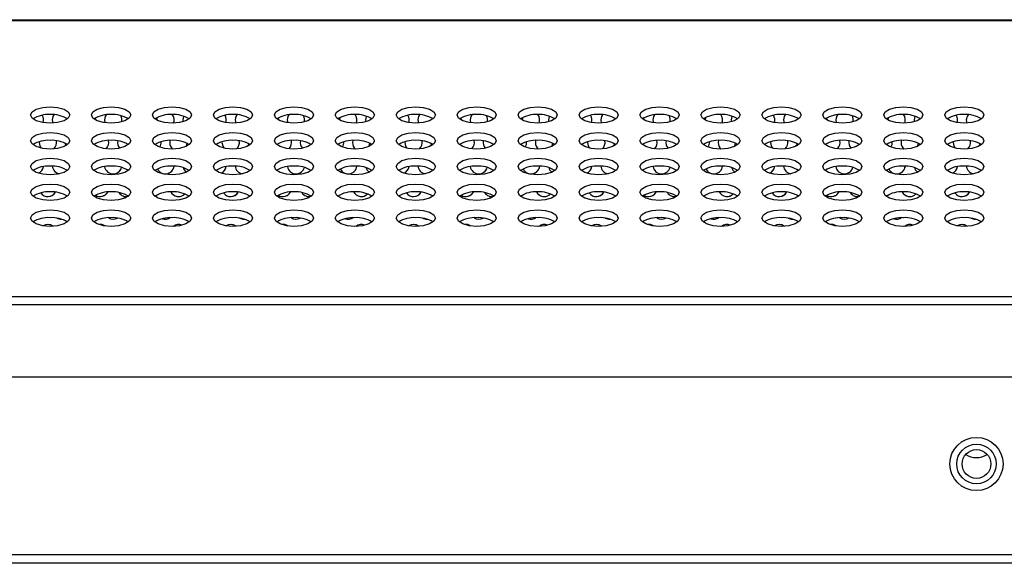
# Model space of a CAD drawing. Header units: millimetres. Extents: x 19 to 844, y 7 to 552.
# Tile 72 of 81: x 578 to 600, y 371 to 384. Entities that reach past the tile are written whole.
import ezdxf

# ---------------------------------------------------------------- set-up
doc = ezdxf.new("R2010")
doc.units = ezdxf.units.MM

msp = doc.modelspace()

# ---------------------------------------------------------------- linework, layer by layer
at = {"color": 7, "linetype": 'Continuous', "lineweight": 25}
for p, q in [((568.783, 383.673), (767.249, 383.673)), ((568.783, 383.655), (767.249, 383.655)), ((578.383, 381.373), (578.398, 381.297)), ((579.583, 381.373), (579.595, 381.305)), ((580.79, 381.426), (580.783, 381.373)), ((580.783, 381.373), (580.783, 381.368)), ((581.383, 381.373), (581.388, 381.328)), ((582.583, 381.373), (582.598, 381.297)), ((583.783, 381.373), (583.795, 381.305)), ((584.99, 381.426), (584.983, 381.373)), ((584.983, 381.373), (584.983, 381.368)), ((585.583, 381.373), (585.588, 381.328)), ((586.783, 381.373), (586.798, 381.297)), ((587.983, 381.373), (587.995, 381.305)), ((589.19, 381.426), (589.183, 381.373)), ((589.183, 381.373), (589.183, 381.368)), ((589.783, 381.373), (589.788, 381.328)), ((590.983, 381.373), (590.998, 381.297)), ((592.183, 381.373), (592.195, 381.305)), ((593.39, 381.426), (593.383, 381.373)), ((593.383, 381.373), (593.383, 381.368)), ((593.983, 381.373), (593.988, 381.328)), ((595.183, 381.373), (595.198, 381.297)), ((596.383, 381.373), (596.395, 381.305)), ((597.59, 381.426), (597.583, 381.373)), ((597.583, 381.373), (597.583, 381.368)), ((598.183, 381.373), (598.188, 381.328)), ((599.383, 381.373), (599.398, 381.297)), ((578.084, 380.87), (578.083, 380.853)), ((578.684, 380.833), (578.697, 380.781)), ((581.089, 380.902), (581.083, 380.853)), ((582.284, 380.87), (582.283, 380.853)), ((582.884, 380.833), (582.897, 380.781)), ((585.289, 380.902), (585.283, 380.853)), ((586.484, 380.87), (586.483, 380.853)), ((587.084, 380.833), (587.097, 380.781)), ((589.489, 380.902), (589.483, 380.853)), ((590.684, 380.87), (590.683, 380.853)), ((591.284, 380.833), (591.297, 380.781)), ((593.689, 380.902), (593.683, 380.853)), ((594.884, 380.87), (594.883, 380.853)), ((595.484, 380.833), (595.497, 380.781)), ((597.889, 380.902), (597.883, 380.853)), ((599.084, 380.87), (599.083, 380.853)), ((599.684, 380.833), (599.697, 380.781)), ((579.342, 380.211), (579.345, 380.215)), ((579.342, 380.211), (579.345, 380.215)), ((583.542, 380.211), (583.545, 380.215)), ((583.542, 380.211), (583.545, 380.215)), ((587.742, 380.211), (587.745, 380.215)), ((587.742, 380.211), (587.745, 380.215)), ((591.942, 380.211), (591.945, 380.215)), ((591.942, 380.211), (591.945, 380.215)), ((596.142, 380.211), (596.145, 380.215)), ((596.142, 380.211), (596.145, 380.215)), ((580.083, 379.613), (580.133, 379.619)), ((584.283, 379.613), (584.333, 379.619)), ((588.483, 379.613), (588.533, 379.619)), ((592.683, 379.613), (592.733, 379.619)), ((596.883, 379.613), (596.933, 379.619)), ((578.583, 379.093), (578.594, 379.094)), ((582.783, 379.093), (582.794, 379.094)), ((586.983, 379.093), (586.994, 379.094)), ((591.183, 379.093), (591.194, 379.094)), ((595.383, 379.093), (595.394, 379.094)), ((599.583, 379.093), (599.594, 379.094)), ((568.783, 377.319), (767.249, 377.319)), ((568.783, 377.137), (767.249, 377.137)), ((556.396, 375.473), (783.636, 375.473)), ((556.396, 371.393), (783.636, 371.393)), ((783.636, 371.193), (556.396, 371.193))]:
    msp.add_line(p, q, dxfattribs=at)
at = {"color": 7, "linetype": 'Continuous', "lineweight": 25, "flags": 128}
for points in [[(578.336, 381.676), (578.508, 381.661), (578.654, 381.62), (578.752, 381.559), (578.786, 381.486), (578.752, 381.413), (578.654, 381.351), (578.508, 381.31), (578.336, 381.296), (578.164, 381.31), (578.018, 381.351), (577.92, 381.413), (577.886, 381.486), (577.92, 381.559), (578.018, 381.62), (578.164, 381.661), (578.336, 381.676)], [(579.736, 381.676), (579.908, 381.661), (580.054, 381.62), (580.152, 381.559), (580.186, 381.486), (580.152, 381.413), (580.054, 381.351), (579.908, 381.31), (579.736, 381.296), (579.564, 381.31), (579.418, 381.351), (579.32, 381.413), (579.286, 381.486), (579.32, 381.559), (579.418, 381.62), (579.564, 381.661), (579.736, 381.676)], [(581.136, 381.676), (581.308, 381.661), (581.454, 381.62), (581.552, 381.559), (581.586, 381.486), (581.552, 381.413), (581.454, 381.351), (581.308, 381.31), (581.136, 381.296), (580.964, 381.31), (580.818, 381.351), (580.72, 381.413), (580.686, 381.486), (580.72, 381.559), (580.818, 381.62), (580.964, 381.661), (581.136, 381.676)], [(582.536, 381.676), (582.708, 381.661), (582.854, 381.62), (582.952, 381.559), (582.986, 381.486), (582.952, 381.413), (582.854, 381.351), (582.708, 381.31), (582.536, 381.296), (582.364, 381.31), (582.218, 381.351), (582.12, 381.413), (582.086, 381.486), (582.12, 381.559), (582.218, 381.62), (582.364, 381.661), (582.536, 381.676)], [(583.936, 381.676), (584.108, 381.661), (584.254, 381.62), (584.352, 381.559), (584.386, 381.486), (584.352, 381.413), (584.254, 381.351), (584.108, 381.31), (583.936, 381.296), (583.764, 381.31), (583.618, 381.351), (583.52, 381.413), (583.486, 381.486), (583.52, 381.559), (583.618, 381.62), (583.764, 381.661), (583.936, 381.676)], [(585.336, 381.676), (585.508, 381.661), (585.654, 381.62), (585.752, 381.559), (585.786, 381.486), (585.752, 381.413), (585.654, 381.351), (585.508, 381.31), (585.336, 381.296), (585.164, 381.31), (585.018, 381.351), (584.92, 381.413), (584.886, 381.486), (584.92, 381.559), (585.018, 381.62), (585.164, 381.661), (585.336, 381.676)], [(586.736, 381.676), (586.908, 381.661), (587.054, 381.62), (587.152, 381.559), (587.186, 381.486), (587.152, 381.413), (587.054, 381.351), (586.908, 381.31), (586.736, 381.296), (586.564, 381.31), (586.418, 381.351), (586.32, 381.413), (586.286, 381.486), (586.32, 381.559), (586.418, 381.62), (586.564, 381.661), (586.736, 381.676)], [(588.136, 381.676), (588.308, 381.661), (588.454, 381.62), (588.552, 381.559), (588.586, 381.486), (588.552, 381.413), (588.454, 381.351), (588.308, 381.31), (588.136, 381.296), (587.964, 381.31), (587.818, 381.351), (587.72, 381.413), (587.686, 381.486), (587.72, 381.559), (587.818, 381.62), (587.964, 381.661), (588.136, 381.676)], [(589.536, 381.676), (589.708, 381.661), (589.854, 381.62), (589.952, 381.559), (589.986, 381.486), (589.952, 381.413), (589.854, 381.351), (589.708, 381.31), (589.536, 381.296), (589.364, 381.31), (589.218, 381.351), (589.12, 381.413), (589.086, 381.486), (589.12, 381.559), (589.218, 381.62), (589.364, 381.661), (589.536, 381.676)], [(590.936, 381.676), (591.108, 381.661), (591.254, 381.62), (591.352, 381.559), (591.386, 381.486), (591.352, 381.413), (591.254, 381.351), (591.108, 381.31), (590.936, 381.296), (590.764, 381.31), (590.618, 381.351), (590.52, 381.413), (590.486, 381.486), (590.52, 381.559), (590.618, 381.62), (590.764, 381.661), (590.936, 381.676)], [(592.336, 381.676), (592.508, 381.661), (592.654, 381.62), (592.752, 381.559), (592.786, 381.486), (592.752, 381.413), (592.654, 381.351), (592.508, 381.31), (592.336, 381.296), (592.164, 381.31), (592.018, 381.351), (591.92, 381.413), (591.886, 381.486), (591.92, 381.559), (592.018, 381.62), (592.164, 381.661), (592.336, 381.676)], [(593.736, 381.676), (593.908, 381.661), (594.054, 381.62), (594.152, 381.559), (594.186, 381.486), (594.152, 381.413), (594.054, 381.351), (593.908, 381.31), (593.736, 381.296), (593.564, 381.31), (593.418, 381.351), (593.32, 381.413), (593.286, 381.486), (593.32, 381.559), (593.418, 381.62), (593.564, 381.661), (593.736, 381.676)], [(595.136, 381.676), (595.308, 381.661), (595.454, 381.62), (595.552, 381.559), (595.586, 381.486), (595.552, 381.413), (595.454, 381.351), (595.308, 381.31), (595.136, 381.296), (594.964, 381.31), (594.818, 381.351), (594.72, 381.413), (594.686, 381.486), (594.72, 381.559), (594.818, 381.62), (594.964, 381.661), (595.136, 381.676)], [(596.536, 381.676), (596.708, 381.661), (596.854, 381.62), (596.952, 381.559), (596.986, 381.486), (596.952, 381.413), (596.854, 381.351), (596.708, 381.31), (596.536, 381.296), (596.364, 381.31), (596.218, 381.351), (596.12, 381.413), (596.086, 381.486), (596.12, 381.559), (596.218, 381.62), (596.364, 381.661), (596.536, 381.676)], [(597.936, 381.676), (598.108, 381.661), (598.254, 381.62), (598.352, 381.559), (598.386, 381.486), (598.352, 381.413), (598.254, 381.351), (598.108, 381.31), (597.936, 381.296), (597.764, 381.31), (597.618, 381.351), (597.52, 381.413), (597.486, 381.486), (597.52, 381.559), (597.618, 381.62), (597.764, 381.661), (597.936, 381.676)], [(599.336, 381.676), (599.508, 381.661), (599.654, 381.62), (599.752, 381.559), (599.786, 381.486), (599.752, 381.413), (599.654, 381.351), (599.508, 381.31), (599.336, 381.296), (599.164, 381.31), (599.018, 381.351), (598.92, 381.413), (598.886, 381.486), (598.92, 381.559), (599.018, 381.62), (599.164, 381.661), (599.336, 381.676)], [(578.422, 381.491), (578.398, 381.45), (578.383, 381.373)], [(579.383, 381.368), (579.383, 381.373), (579.378, 381.42)], [(579.383, 381.368), (579.383, 381.373), (579.378, 381.42)], [(579.62, 381.488), (579.599, 381.45), (579.583, 381.373)], [(581.402, 381.458), (581.399, 381.45), (581.383, 381.373)], [(582.622, 381.491), (582.599, 381.45), (582.583, 381.373)], [(583.583, 381.368), (583.583, 381.373), (583.578, 381.42)], [(583.583, 381.368), (583.583, 381.373), (583.578, 381.42)], [(583.82, 381.488), (583.798, 381.45), (583.783, 381.373)], [(585.602, 381.458), (585.599, 381.45), (585.583, 381.373)], [(586.822, 381.491), (586.799, 381.45), (586.783, 381.373)], [(587.783, 381.368), (587.783, 381.373), (587.778, 381.42)], [(587.783, 381.368), (587.783, 381.373), (587.778, 381.42)], [(588.02, 381.488), (587.998, 381.45), (587.983, 381.373)], [(589.802, 381.458), (589.798, 381.45), (589.783, 381.373)], [(591.022, 381.491), (590.999, 381.45), (590.983, 381.373)], [(591.983, 381.368), (591.983, 381.373), (591.978, 381.42)], [(591.983, 381.368), (591.983, 381.373), (591.978, 381.42)], [(592.22, 381.488), (592.198, 381.45), (592.183, 381.373)], [(594.002, 381.458), (593.998, 381.45), (593.983, 381.373)], [(595.222, 381.491), (595.199, 381.45), (595.183, 381.373)], [(596.183, 381.368), (596.183, 381.373), (596.178, 381.42)], [(596.183, 381.368), (596.183, 381.373), (596.178, 381.42)], [(596.42, 381.488), (596.398, 381.45), (596.383, 381.373)], [(598.202, 381.458), (598.198, 381.45), (598.183, 381.373)], [(599.422, 381.491), (599.399, 381.45), (599.383, 381.373)], [(578.336, 381.084), (578.508, 381.07), (578.654, 381.029), (578.752, 380.967), (578.786, 380.894), (578.752, 380.821), (578.654, 380.76), (578.508, 380.718), (578.336, 380.704), (578.164, 380.718), (578.018, 380.76), (577.92, 380.821), (577.886, 380.894), (577.92, 380.967), (578.018, 381.029), (578.164, 381.07), (578.336, 381.084)], [(579.736, 381.084), (579.908, 381.07), (580.054, 381.029), (580.152, 380.967), (580.186, 380.894), (580.152, 380.821), (580.054, 380.76), (579.908, 380.718), (579.736, 380.704), (579.564, 380.718), (579.418, 380.76), (579.32, 380.821), (579.286, 380.894), (579.32, 380.967), (579.418, 381.029), (579.564, 381.07), (579.736, 381.084)], [(581.136, 381.084), (581.308, 381.07), (581.454, 381.029), (581.552, 380.967), (581.586, 380.894), (581.552, 380.821), (581.454, 380.76), (581.308, 380.718), (581.136, 380.704), (580.964, 380.718), (580.818, 380.76), (580.72, 380.821), (580.686, 380.894), (580.72, 380.967), (580.818, 381.029), (580.964, 381.07), (581.136, 381.084)], [(582.536, 381.084), (582.708, 381.07), (582.854, 381.029), (582.952, 380.967), (582.986, 380.894), (582.952, 380.821), (582.854, 380.76), (582.708, 380.718), (582.536, 380.704), (582.364, 380.718), (582.218, 380.76), (582.12, 380.821), (582.086, 380.894), (582.12, 380.967), (582.218, 381.029), (582.364, 381.07), (582.536, 381.084)], [(583.936, 381.084), (584.108, 381.07), (584.254, 381.029), (584.352, 380.967), (584.386, 380.894), (584.352, 380.821), (584.254, 380.76), (584.108, 380.718), (583.936, 380.704), (583.764, 380.718), (583.618, 380.76), (583.52, 380.821), (583.486, 380.894), (583.52, 380.967), (583.618, 381.029), (583.764, 381.07), (583.936, 381.084)], [(585.336, 381.084), (585.508, 381.07), (585.654, 381.029), (585.752, 380.967), (585.786, 380.894), (585.752, 380.821), (585.654, 380.76), (585.508, 380.718), (585.336, 380.704), (585.164, 380.718), (585.018, 380.76), (584.92, 380.821), (584.886, 380.894), (584.92, 380.967), (585.018, 381.029), (585.164, 381.07), (585.336, 381.084)], [(586.736, 381.084), (586.908, 381.07), (587.054, 381.029), (587.152, 380.967), (587.186, 380.894), (587.152, 380.821), (587.054, 380.76), (586.908, 380.718), (586.736, 380.704), (586.564, 380.718), (586.418, 380.76), (586.32, 380.821), (586.286, 380.894), (586.32, 380.967), (586.418, 381.029), (586.564, 381.07), (586.736, 381.084)], [(588.136, 381.084), (588.308, 381.07), (588.454, 381.029), (588.552, 380.967), (588.586, 380.894), (588.552, 380.821), (588.454, 380.76), (588.308, 380.718), (588.136, 380.704), (587.964, 380.718), (587.818, 380.76), (587.72, 380.821), (587.686, 380.894), (587.72, 380.967), (587.818, 381.029), (587.964, 381.07), (588.136, 381.084)], [(589.536, 381.084), (589.708, 381.07), (589.854, 381.029), (589.952, 380.967), (589.986, 380.894), (589.952, 380.821), (589.854, 380.76), (589.708, 380.718), (589.536, 380.704), (589.364, 380.718), (589.218, 380.76), (589.12, 380.821), (589.086, 380.894), (589.12, 380.967), (589.218, 381.029), (589.364, 381.07), (589.536, 381.084)], [(590.936, 381.084), (591.108, 381.07), (591.254, 381.029), (591.352, 380.967), (591.386, 380.894), (591.352, 380.821), (591.254, 380.76), (591.108, 380.718), (590.936, 380.704), (590.764, 380.718), (590.618, 380.76), (590.52, 380.821), (590.486, 380.894), (590.52, 380.967), (590.618, 381.029), (590.764, 381.07), (590.936, 381.084)], [(592.336, 381.084), (592.508, 381.07), (592.654, 381.029), (592.752, 380.967), (592.786, 380.894), (592.752, 380.821), (592.654, 380.76), (592.508, 380.718), (592.336, 380.704), (592.164, 380.718), (592.018, 380.76), (591.92, 380.821), (591.886, 380.894), (591.92, 380.967), (592.018, 381.029), (592.164, 381.07), (592.336, 381.084)], [(593.736, 381.084), (593.908, 381.07), (594.054, 381.029), (594.152, 380.967), (594.186, 380.894), (594.152, 380.821), (594.054, 380.76), (593.908, 380.718), (593.736, 380.704), (593.564, 380.718), (593.418, 380.76), (593.32, 380.821), (593.286, 380.894), (593.32, 380.967), (593.418, 381.029), (593.564, 381.07), (593.736, 381.084)], [(595.136, 381.084), (595.308, 381.07), (595.454, 381.029), (595.552, 380.967), (595.586, 380.894), (595.552, 380.821), (595.454, 380.76), (595.308, 380.718), (595.136, 380.704), (594.964, 380.718), (594.818, 380.76), (594.72, 380.821), (594.686, 380.894), (594.72, 380.967), (594.818, 381.029), (594.964, 381.07), (595.136, 381.084)], [(596.536, 381.084), (596.708, 381.07), (596.854, 381.029), (596.952, 380.967), (596.986, 380.894), (596.952, 380.821), (596.854, 380.76), (596.708, 380.718), (596.536, 380.704), (596.364, 380.718), (596.218, 380.76), (596.12, 380.821), (596.086, 380.894), (596.12, 380.967), (596.218, 381.029), (596.364, 381.07), (596.536, 381.084)], [(597.936, 381.084), (598.108, 381.07), (598.254, 381.029), (598.352, 380.967), (598.386, 380.894), (598.352, 380.821), (598.254, 380.76), (598.108, 380.718), (597.936, 380.704), (597.764, 380.718), (597.618, 380.76), (597.52, 380.821), (597.486, 380.894), (597.52, 380.967), (597.618, 381.029), (597.764, 381.07), (597.936, 381.084)], [(599.336, 381.084), (599.508, 381.07), (599.654, 381.029), (599.752, 380.967), (599.786, 380.894), (599.752, 380.821), (599.654, 380.76), (599.508, 380.718), (599.336, 380.704), (599.164, 380.718), (599.018, 380.76), (598.92, 380.821), (598.886, 380.894), (598.92, 380.967), (599.018, 381.029), (599.164, 381.07), (599.336, 381.084)], [(578.083, 380.853), (578.099, 380.777), (578.13, 380.725)], [(581.462, 380.763), (581.468, 380.777), (581.482, 380.834)], [(581.462, 380.763), (581.468, 380.777), (581.482, 380.834)], [(582.283, 380.853), (582.299, 380.777), (582.33, 380.725)], [(585.662, 380.763), (585.668, 380.777), (585.682, 380.834)], [(585.662, 380.763), (585.668, 380.777), (585.682, 380.834)], [(586.483, 380.853), (586.499, 380.777), (586.53, 380.725)], [(589.862, 380.763), (589.868, 380.777), (589.882, 380.834)], [(589.862, 380.763), (589.868, 380.777), (589.882, 380.834)], [(590.683, 380.853), (590.699, 380.777), (590.73, 380.725)], [(594.062, 380.763), (594.068, 380.777), (594.082, 380.834)], [(594.062, 380.763), (594.068, 380.777), (594.082, 380.834)], [(594.883, 380.853), (594.898, 380.777), (594.93, 380.725)], [(598.262, 380.763), (598.268, 380.777), (598.282, 380.834)], [(598.262, 380.763), (598.268, 380.777), (598.282, 380.834)], [(599.083, 380.853), (599.098, 380.777), (599.13, 380.725)], [(578.336, 380.493), (578.508, 380.478), (578.654, 380.437), (578.752, 380.375), (578.786, 380.302), (578.752, 380.23), (578.654, 380.168), (578.508, 380.127), (578.336, 380.112), (578.164, 380.127), (578.018, 380.168), (577.92, 380.23), (577.886, 380.302), (577.92, 380.375), (578.018, 380.437), (578.164, 380.478), (578.336, 380.493)], [(579.736, 380.493), (579.908, 380.478), (580.054, 380.437), (580.152, 380.375), (580.186, 380.302), (580.152, 380.23), (580.054, 380.168), (579.908, 380.127), (579.736, 380.112), (579.564, 380.127), (579.418, 380.168), (579.32, 380.23), (579.286, 380.302), (579.32, 380.375), (579.418, 380.437), (579.564, 380.478), (579.736, 380.493)], [(581.136, 380.493), (581.308, 380.478), (581.454, 380.437), (581.552, 380.375), (581.586, 380.302), (581.552, 380.23), (581.454, 380.168), (581.308, 380.127), (581.136, 380.112), (580.964, 380.127), (580.818, 380.168), (580.72, 380.23), (580.686, 380.302), (580.72, 380.375), (580.818, 380.437), (580.964, 380.478), (581.136, 380.493)], [(582.536, 380.493), (582.708, 380.478), (582.854, 380.437), (582.952, 380.375), (582.986, 380.302), (582.952, 380.23), (582.854, 380.168), (582.708, 380.127), (582.536, 380.112), (582.364, 380.127), (582.218, 380.168), (582.12, 380.23), (582.086, 380.302), (582.12, 380.375), (582.218, 380.437), (582.364, 380.478), (582.536, 380.493)], [(583.936, 380.493), (584.108, 380.478), (584.254, 380.437), (584.352, 380.375), (584.386, 380.302), (584.352, 380.23), (584.254, 380.168), (584.108, 380.127), (583.936, 380.112), (583.764, 380.127), (583.618, 380.168), (583.52, 380.23), (583.486, 380.302), (583.52, 380.375), (583.618, 380.437), (583.764, 380.478), (583.936, 380.493)], [(585.336, 380.493), (585.508, 380.478), (585.654, 380.437), (585.752, 380.375), (585.786, 380.302), (585.752, 380.23), (585.654, 380.168), (585.508, 380.127), (585.336, 380.112), (585.164, 380.127), (585.018, 380.168), (584.92, 380.23), (584.886, 380.302), (584.92, 380.375), (585.018, 380.437), (585.164, 380.478), (585.336, 380.493)], [(586.736, 380.493), (586.908, 380.478), (587.054, 380.437), (587.152, 380.375), (587.186, 380.302), (587.152, 380.23), (587.054, 380.168), (586.908, 380.127), (586.736, 380.112), (586.564, 380.127), (586.418, 380.168), (586.32, 380.23), (586.286, 380.302), (586.32, 380.375), (586.418, 380.437), (586.564, 380.478), (586.736, 380.493)], [(588.136, 380.493), (588.308, 380.478), (588.454, 380.437), (588.552, 380.375), (588.586, 380.302), (588.552, 380.23), (588.454, 380.168), (588.308, 380.127), (588.136, 380.112), (587.964, 380.127), (587.818, 380.168), (587.72, 380.23), (587.686, 380.302), (587.72, 380.375), (587.818, 380.437), (587.964, 380.478), (588.136, 380.493)], [(589.536, 380.493), (589.708, 380.478), (589.854, 380.437), (589.952, 380.375), (589.986, 380.302), (589.952, 380.23), (589.854, 380.168), (589.708, 380.127), (589.536, 380.112), (589.364, 380.127), (589.218, 380.168), (589.12, 380.23), (589.086, 380.302), (589.12, 380.375), (589.218, 380.437), (589.364, 380.478), (589.536, 380.493)], [(590.936, 380.493), (591.108, 380.478), (591.254, 380.437), (591.352, 380.375), (591.386, 380.302), (591.352, 380.23), (591.254, 380.168), (591.108, 380.127), (590.936, 380.112), (590.764, 380.127), (590.618, 380.168), (590.52, 380.23), (590.486, 380.302), (590.52, 380.375), (590.618, 380.437), (590.764, 380.478), (590.936, 380.493)], [(592.336, 380.493), (592.508, 380.478), (592.654, 380.437), (592.752, 380.375), (592.786, 380.302), (592.752, 380.23), (592.654, 380.168), (592.508, 380.127), (592.336, 380.112), (592.164, 380.127), (592.018, 380.168), (591.92, 380.23), (591.886, 380.302), (591.92, 380.375), (592.018, 380.437), (592.164, 380.478), (592.336, 380.493)], [(593.736, 380.493), (593.908, 380.478), (594.054, 380.437), (594.152, 380.375), (594.186, 380.302), (594.152, 380.23), (594.054, 380.168), (593.908, 380.127), (593.736, 380.112), (593.564, 380.127), (593.418, 380.168), (593.32, 380.23), (593.286, 380.302), (593.32, 380.375), (593.418, 380.437), (593.564, 380.478), (593.736, 380.493)], [(595.136, 380.493), (595.308, 380.478), (595.454, 380.437), (595.552, 380.375), (595.586, 380.302), (595.552, 380.23), (595.454, 380.168), (595.308, 380.127), (595.136, 380.112), (594.964, 380.127), (594.818, 380.168), (594.72, 380.23), (594.686, 380.302), (594.72, 380.375), (594.818, 380.437), (594.964, 380.478), (595.136, 380.493)], [(596.536, 380.493), (596.708, 380.478), (596.854, 380.437), (596.952, 380.375), (596.986, 380.302), (596.952, 380.23), (596.854, 380.168), (596.708, 380.127), (596.536, 380.112), (596.364, 380.127), (596.218, 380.168), (596.12, 380.23), (596.086, 380.302), (596.12, 380.375), (596.218, 380.437), (596.364, 380.478), (596.536, 380.493)], [(597.936, 380.493), (598.108, 380.478), (598.254, 380.437), (598.352, 380.375), (598.386, 380.302), (598.352, 380.23), (598.254, 380.168), (598.108, 380.127), (597.936, 380.112), (597.764, 380.127), (597.618, 380.168), (597.52, 380.23), (597.486, 380.302), (597.52, 380.375), (597.618, 380.437), (597.764, 380.478), (597.936, 380.493)], [(599.336, 380.493), (599.508, 380.478), (599.654, 380.437), (599.752, 380.375), (599.786, 380.302), (599.752, 380.23), (599.654, 380.168), (599.508, 380.127), (599.336, 380.112), (599.164, 380.127), (599.018, 380.168), (598.92, 380.23), (598.886, 380.302), (598.92, 380.375), (599.018, 380.437), (599.164, 380.478), (599.336, 380.493)], [(578.336, 379.901), (578.508, 379.886), (578.654, 379.845), (578.752, 379.784), (578.786, 379.711), (578.752, 379.638), (578.654, 379.576), (578.508, 379.535), (578.336, 379.521), (578.164, 379.535), (578.018, 379.576), (577.92, 379.638), (577.886, 379.711), (577.92, 379.784), (578.018, 379.845), (578.164, 379.886), (578.336, 379.901)], [(579.736, 379.901), (579.908, 379.886), (580.054, 379.845), (580.152, 379.784), (580.186, 379.711), (580.152, 379.638), (580.054, 379.576), (579.908, 379.535), (579.736, 379.521), (579.564, 379.535), (579.418, 379.576), (579.32, 379.638), (579.286, 379.711), (579.32, 379.784), (579.418, 379.845), (579.564, 379.886), (579.736, 379.901)], [(581.136, 379.901), (581.308, 379.886), (581.454, 379.845), (581.552, 379.784), (581.586, 379.711), (581.552, 379.638), (581.454, 379.576), (581.308, 379.535), (581.136, 379.521), (580.964, 379.535), (580.818, 379.576), (580.72, 379.638), (580.686, 379.711), (580.72, 379.784), (580.818, 379.845), (580.964, 379.886), (581.136, 379.901)], [(582.536, 379.901), (582.708, 379.886), (582.854, 379.845), (582.952, 379.784), (582.986, 379.711), (582.952, 379.638), (582.854, 379.576), (582.708, 379.535), (582.536, 379.521), (582.364, 379.535), (582.218, 379.576), (582.12, 379.638), (582.086, 379.711), (582.12, 379.784), (582.218, 379.845), (582.364, 379.886), (582.536, 379.901)], [(583.936, 379.901), (584.108, 379.886), (584.254, 379.845), (584.352, 379.784), (584.386, 379.711), (584.352, 379.638), (584.254, 379.576), (584.108, 379.535), (583.936, 379.521), (583.764, 379.535), (583.618, 379.576), (583.52, 379.638), (583.486, 379.711), (583.52, 379.784), (583.618, 379.845), (583.764, 379.886), (583.936, 379.901)], [(585.336, 379.901), (585.508, 379.886), (585.654, 379.845), (585.752, 379.784), (585.786, 379.711), (585.752, 379.638), (585.654, 379.576), (585.508, 379.535), (585.336, 379.521), (585.164, 379.535), (585.018, 379.576), (584.92, 379.638), (584.886, 379.711), (584.92, 379.784), (585.018, 379.845), (585.164, 379.886), (585.336, 379.901)], [(586.736, 379.901), (586.908, 379.886), (587.054, 379.845), (587.152, 379.784), (587.186, 379.711), (587.152, 379.638), (587.054, 379.576), (586.908, 379.535), (586.736, 379.521), (586.564, 379.535), (586.418, 379.576), (586.32, 379.638), (586.286, 379.711), (586.32, 379.784), (586.418, 379.845), (586.564, 379.886), (586.736, 379.901)], [(588.136, 379.901), (588.308, 379.886), (588.454, 379.845), (588.552, 379.784), (588.586, 379.711), (588.552, 379.638), (588.454, 379.576), (588.308, 379.535), (588.136, 379.521), (587.964, 379.535), (587.818, 379.576), (587.72, 379.638), (587.686, 379.711), (587.72, 379.784), (587.818, 379.845), (587.964, 379.886), (588.136, 379.901)], [(589.536, 379.901), (589.708, 379.886), (589.854, 379.845), (589.952, 379.784), (589.986, 379.711), (589.952, 379.638), (589.854, 379.576), (589.708, 379.535), (589.536, 379.521), (589.364, 379.535), (589.218, 379.576), (589.12, 379.638), (589.086, 379.711), (589.12, 379.784), (589.218, 379.845), (589.364, 379.886), (589.536, 379.901)], [(590.936, 379.901), (591.108, 379.886), (591.254, 379.845), (591.352, 379.784), (591.386, 379.711), (591.352, 379.638), (591.254, 379.576), (591.108, 379.535), (590.936, 379.521), (590.764, 379.535), (590.618, 379.576), (590.52, 379.638), (590.486, 379.711), (590.52, 379.784), (590.618, 379.845), (590.764, 379.886), (590.936, 379.901)], [(592.336, 379.901), (592.508, 379.886), (592.654, 379.845), (592.752, 379.784), (592.786, 379.711), (592.752, 379.638), (592.654, 379.576), (592.508, 379.535), (592.336, 379.521), (592.164, 379.535), (592.018, 379.576), (591.92, 379.638), (591.886, 379.711), (591.92, 379.784), (592.018, 379.845), (592.164, 379.886), (592.336, 379.901)], [(593.736, 379.901), (593.908, 379.886), (594.054, 379.845), (594.152, 379.784), (594.186, 379.711), (594.152, 379.638), (594.054, 379.576), (593.908, 379.535), (593.736, 379.521), (593.564, 379.535), (593.418, 379.576), (593.32, 379.638), (593.286, 379.711), (593.32, 379.784), (593.418, 379.845), (593.564, 379.886), (593.736, 379.901)], [(595.136, 379.901), (595.308, 379.886), (595.454, 379.845), (595.552, 379.784), (595.586, 379.711), (595.552, 379.638), (595.454, 379.576), (595.308, 379.535), (595.136, 379.521), (594.964, 379.535), (594.818, 379.576), (594.72, 379.638), (594.686, 379.711), (594.72, 379.784), (594.818, 379.845), (594.964, 379.886), (595.136, 379.901)], [(596.536, 379.901), (596.708, 379.886), (596.854, 379.845), (596.952, 379.784), (596.986, 379.711), (596.952, 379.638), (596.854, 379.576), (596.708, 379.535), (596.536, 379.521), (596.364, 379.535), (596.218, 379.576), (596.12, 379.638), (596.086, 379.711), (596.12, 379.784), (596.218, 379.845), (596.364, 379.886), (596.536, 379.901)], [(597.936, 379.901), (598.108, 379.886), (598.254, 379.845), (598.352, 379.784), (598.386, 379.711), (598.352, 379.638), (598.254, 379.576), (598.108, 379.535), (597.936, 379.521), (597.764, 379.535), (597.618, 379.576), (597.52, 379.638), (597.486, 379.711), (597.52, 379.784), (597.618, 379.845), (597.764, 379.886), (597.936, 379.901)], [(599.336, 379.901), (599.508, 379.886), (599.654, 379.845), (599.752, 379.784), (599.786, 379.711), (599.752, 379.638), (599.654, 379.576), (599.508, 379.535), (599.336, 379.521), (599.164, 379.535), (599.018, 379.576), (598.92, 379.638), (598.886, 379.711), (598.92, 379.784), (599.018, 379.845), (599.164, 379.886), (599.336, 379.901)], [(580.743, 379.623), (580.76, 379.628), (580.815, 379.663)], [(580.743, 379.623), (580.76, 379.628), (580.815, 379.663)], [(584.943, 379.623), (584.96, 379.628), (585.015, 379.663)], [(584.943, 379.623), (584.96, 379.628), (585.015, 379.663)], [(589.143, 379.623), (589.16, 379.628), (589.215, 379.663)], [(589.143, 379.623), (589.16, 379.628), (589.215, 379.663)], [(593.343, 379.623), (593.36, 379.628), (593.415, 379.663)], [(593.343, 379.623), (593.36, 379.628), (593.415, 379.663)], [(597.543, 379.623), (597.56, 379.628), (597.615, 379.663)], [(597.543, 379.623), (597.56, 379.628), (597.615, 379.663)], [(578.336, 379.309), (578.508, 379.295), (578.654, 379.254), (578.752, 379.192), (578.786, 379.119), (578.752, 379.046), (578.654, 378.985), (578.508, 378.943), (578.336, 378.929), (578.164, 378.943), (578.018, 378.985), (577.92, 379.046), (577.886, 379.119), (577.92, 379.192), (578.018, 379.254), (578.164, 379.295), (578.336, 379.309)], [(579.736, 379.309), (579.908, 379.295), (580.054, 379.254), (580.152, 379.192), (580.186, 379.119), (580.152, 379.046), (580.054, 378.985), (579.908, 378.943), (579.736, 378.929), (579.564, 378.943), (579.418, 378.985), (579.32, 379.046), (579.286, 379.119), (579.32, 379.192), (579.418, 379.254), (579.564, 379.295), (579.736, 379.309)], [(579.783, 379.093), (579.86, 379.108), (579.88, 379.118)], [(581.136, 379.309), (581.308, 379.295), (581.454, 379.254), (581.552, 379.192), (581.586, 379.119), (581.552, 379.046), (581.454, 378.985), (581.308, 378.943), (581.136, 378.929), (580.964, 378.943), (580.818, 378.985), (580.72, 379.046), (580.686, 379.119), (580.72, 379.192), (580.818, 379.254), (580.964, 379.295), (581.136, 379.309)], [(580.983, 379.093), (581.06, 379.108), (581.095, 379.127)], [(582.536, 379.309), (582.708, 379.295), (582.854, 379.254), (582.952, 379.192), (582.986, 379.119), (582.952, 379.046), (582.854, 378.985), (582.708, 378.943), (582.536, 378.929), (582.364, 378.943), (582.218, 378.985), (582.12, 379.046), (582.086, 379.119), (582.12, 379.192), (582.218, 379.254), (582.364, 379.295), (582.536, 379.309)], [(583.936, 379.309), (584.108, 379.295), (584.254, 379.254), (584.352, 379.192), (584.386, 379.119), (584.352, 379.046), (584.254, 378.985), (584.108, 378.943), (583.936, 378.929), (583.764, 378.943), (583.618, 378.985), (583.52, 379.046), (583.486, 379.119), (583.52, 379.192), (583.618, 379.254), (583.764, 379.295), (583.936, 379.309)], [(583.983, 379.093), (584.06, 379.108), (584.08, 379.118)], [(585.336, 379.309), (585.508, 379.295), (585.654, 379.254), (585.752, 379.192), (585.786, 379.119), (585.752, 379.046), (585.654, 378.985), (585.508, 378.943), (585.336, 378.929), (585.164, 378.943), (585.018, 378.985), (584.92, 379.046), (584.886, 379.119), (584.92, 379.192), (585.018, 379.254), (585.164, 379.295), (585.336, 379.309)], [(585.183, 379.093), (585.26, 379.108), (585.295, 379.127)], [(586.736, 379.309), (586.908, 379.295), (587.054, 379.254), (587.152, 379.192), (587.186, 379.119), (587.152, 379.046), (587.054, 378.985), (586.908, 378.943), (586.736, 378.929), (586.564, 378.943), (586.418, 378.985), (586.32, 379.046), (586.286, 379.119), (586.32, 379.192), (586.418, 379.254), (586.564, 379.295), (586.736, 379.309)], [(588.136, 379.309), (588.308, 379.295), (588.454, 379.254), (588.552, 379.192), (588.586, 379.119), (588.552, 379.046), (588.454, 378.985), (588.308, 378.943), (588.136, 378.929), (587.964, 378.943), (587.818, 378.985), (587.72, 379.046), (587.686, 379.119), (587.72, 379.192), (587.818, 379.254), (587.964, 379.295), (588.136, 379.309)], [(588.183, 379.093), (588.26, 379.108), (588.28, 379.118)], [(589.536, 379.309), (589.708, 379.295), (589.854, 379.254), (589.952, 379.192), (589.986, 379.119), (589.952, 379.046), (589.854, 378.985), (589.708, 378.943), (589.536, 378.929), (589.364, 378.943), (589.218, 378.985), (589.12, 379.046), (589.086, 379.119), (589.12, 379.192), (589.218, 379.254), (589.364, 379.295), (589.536, 379.309)], [(589.383, 379.093), (589.46, 379.108), (589.495, 379.127)], [(590.936, 379.309), (591.108, 379.295), (591.254, 379.254), (591.352, 379.192), (591.386, 379.119), (591.352, 379.046), (591.254, 378.985), (591.108, 378.943), (590.936, 378.929), (590.764, 378.943), (590.618, 378.985), (590.52, 379.046), (590.486, 379.119), (590.52, 379.192), (590.618, 379.254), (590.764, 379.295), (590.936, 379.309)], [(592.336, 379.309), (592.508, 379.295), (592.654, 379.254), (592.752, 379.192), (592.786, 379.119), (592.752, 379.046), (592.654, 378.985), (592.508, 378.943), (592.336, 378.929), (592.164, 378.943), (592.018, 378.985), (591.92, 379.046), (591.886, 379.119), (591.92, 379.192), (592.018, 379.254), (592.164, 379.295), (592.336, 379.309)], [(592.383, 379.093), (592.46, 379.108), (592.48, 379.118)], [(593.736, 379.309), (593.908, 379.295), (594.054, 379.254), (594.152, 379.192), (594.186, 379.119), (594.152, 379.046), (594.054, 378.985), (593.908, 378.943), (593.736, 378.929), (593.564, 378.943), (593.418, 378.985), (593.32, 379.046), (593.286, 379.119), (593.32, 379.192), (593.418, 379.254), (593.564, 379.295), (593.736, 379.309)], [(593.583, 379.093), (593.66, 379.108), (593.695, 379.127)], [(595.136, 379.309), (595.308, 379.295), (595.454, 379.254), (595.552, 379.192), (595.586, 379.119), (595.552, 379.046), (595.454, 378.985), (595.308, 378.943), (595.136, 378.929), (594.964, 378.943), (594.818, 378.985), (594.72, 379.046), (594.686, 379.119), (594.72, 379.192), (594.818, 379.254), (594.964, 379.295), (595.136, 379.309)], [(596.536, 379.309), (596.708, 379.295), (596.854, 379.254), (596.952, 379.192), (596.986, 379.119), (596.952, 379.046), (596.854, 378.985), (596.708, 378.943), (596.536, 378.929), (596.364, 378.943), (596.218, 378.985), (596.12, 379.046), (596.086, 379.119), (596.12, 379.192), (596.218, 379.254), (596.364, 379.295), (596.536, 379.309)], [(596.583, 379.093), (596.66, 379.108), (596.68, 379.118)], [(597.936, 379.309), (598.108, 379.295), (598.254, 379.254), (598.352, 379.192), (598.386, 379.119), (598.352, 379.046), (598.254, 378.985), (598.108, 378.943), (597.936, 378.929), (597.764, 378.943), (597.618, 378.985), (597.52, 379.046), (597.486, 379.119), (597.52, 379.192), (597.618, 379.254), (597.764, 379.295), (597.936, 379.309)], [(597.783, 379.093), (597.86, 379.108), (597.895, 379.127)], [(599.336, 379.309), (599.508, 379.295), (599.654, 379.254), (599.752, 379.192), (599.786, 379.119), (599.752, 379.046), (599.654, 378.985), (599.508, 378.943), (599.336, 378.929), (599.164, 378.943), (599.018, 378.985), (598.92, 379.046), (598.886, 379.119), (598.92, 379.192), (599.018, 379.254), (599.164, 379.295), (599.336, 379.309)], [(578.406, 378.931), (578.36, 378.958), (578.283, 378.973)], [(579.596, 378.938), (579.56, 378.958), (579.483, 378.973)], [(581.366, 378.956), (581.36, 378.958), (581.283, 378.973)], [(582.606, 378.931), (582.56, 378.958), (582.483, 378.973)], [(583.796, 378.938), (583.76, 378.958), (583.683, 378.973)], [(585.566, 378.956), (585.56, 378.958), (585.483, 378.973)], [(586.806, 378.931), (586.76, 378.958), (586.683, 378.973)], [(587.996, 378.938), (587.96, 378.958), (587.883, 378.973)], [(589.766, 378.956), (589.76, 378.958), (589.683, 378.973)], [(591.006, 378.931), (590.96, 378.958), (590.883, 378.973)], [(592.196, 378.938), (592.16, 378.958), (592.083, 378.973)], [(593.966, 378.956), (593.96, 378.958), (593.883, 378.973)], [(595.206, 378.931), (595.16, 378.958), (595.083, 378.973)], [(596.396, 378.938), (596.36, 378.958), (596.283, 378.973)], [(598.166, 378.956), (598.16, 378.958), (598.083, 378.973)], [(599.406, 378.931), (599.36, 378.958), (599.283, 378.973)]]:
    msp.add_lwpolyline(points, dxfattribs=at)
at = {"color": 7, "linetype": 'Continuous', "lineweight": 25}
for radius in [0.61, 0.454, 0.33]:
    msp.add_circle((599.616, 373.473), radius, dxfattribs=at)
for centre, radius, start, end in [((578.295, 380.823), 0.673, 86.4765, 121.7715), ((577.983, 381.373), 0.2, 341.1363, 31.7006), ((577.983, 381.373), 0.2, 341.1363, 31.7006), ((578.377, 380.823), 0.673, 58.2285, 93.5235), ((579.695, 380.823), 0.673, 86.4765, 121.7715), ((579.777, 380.823), 0.673, 58.2285, 93.5235), ((579.783, 381.373), 0.2, 346.1278, 28.8771), ((579.783, 381.373), 0.2, 346.1278, 28.8771), ((581.095, 380.823), 0.673, 86.4765, 121.7715), ((581.177, 380.823), 0.673, 58.2285, 93.5235), ((580.983, 381.373), 0.2, 337.3021, 37.3824), ((580.983, 381.373), 0.2, 337.3021, 37.3824), ((582.495, 380.823), 0.673, 86.4765, 121.7715), ((582.183, 381.373), 0.2, 341.1363, 31.7006), ((582.183, 381.373), 0.2, 341.1363, 31.7006), ((582.577, 380.823), 0.673, 58.2285, 93.5235), ((583.895, 380.823), 0.673, 86.4765, 121.7715), ((583.977, 380.823), 0.673, 58.2285, 93.5235), ((583.983, 381.373), 0.2, 346.1278, 28.8771), ((583.983, 381.373), 0.2, 346.1278, 28.8771), ((585.295, 380.823), 0.673, 86.4765, 121.7715), ((585.377, 380.823), 0.673, 58.2285, 93.5235), ((585.183, 381.373), 0.2, 337.3021, 37.3824), ((585.183, 381.373), 0.2, 337.3021, 37.3824), ((586.695, 380.823), 0.673, 86.4765, 121.7715), ((586.383, 381.373), 0.2, 341.1363, 31.7006), ((586.383, 381.373), 0.2, 341.1363, 31.7006), ((586.777, 380.823), 0.673, 58.2285, 93.5235), ((588.095, 380.823), 0.673, 86.4765, 121.7715), ((588.177, 380.823), 0.673, 58.2285, 93.5235), ((588.183, 381.373), 0.2, 346.1278, 28.8771), ((588.183, 381.373), 0.2, 346.1278, 28.8771), ((589.495, 380.823), 0.673, 86.4765, 121.7715), ((589.577, 380.823), 0.673, 58.2285, 93.5235), ((589.383, 381.373), 0.2, 337.3021, 37.3824), ((589.383, 381.373), 0.2, 337.3021, 37.3824), ((590.895, 380.823), 0.673, 86.4769, 121.7711), ((590.583, 381.373), 0.2, 341.1363, 31.7006), ((590.583, 381.373), 0.2, 341.1363, 31.7006), ((590.977, 380.823), 0.673, 58.2285, 93.5235), ((592.295, 380.823), 0.673, 86.4769, 121.7711), ((592.377, 380.823), 0.673, 58.2285, 93.5235), ((592.383, 381.373), 0.2, 346.1278, 28.8771), ((592.383, 381.373), 0.2, 346.1278, 28.8771), ((593.695, 380.823), 0.673, 86.4769, 121.7711), ((593.777, 380.823), 0.673, 58.2285, 93.5235), ((593.583, 381.373), 0.2, 337.3021, 37.3824), ((593.583, 381.373), 0.2, 337.3021, 37.3824), ((595.095, 380.823), 0.673, 86.4769, 121.7711), ((594.783, 381.373), 0.2, 341.1363, 31.7006), ((594.783, 381.373), 0.2, 341.1363, 31.7006), ((595.177, 380.823), 0.673, 58.2285, 93.5235), ((596.495, 380.823), 0.673, 86.4769, 121.7711), ((596.577, 380.823), 0.673, 58.2285, 93.5235), ((596.583, 381.373), 0.2, 346.1278, 28.8771), ((596.583, 381.373), 0.2, 346.1278, 28.8771), ((597.895, 380.823), 0.673, 86.4769, 121.7711), ((597.977, 380.823), 0.673, 58.2285, 93.5235), ((597.783, 381.373), 0.2, 337.3021, 37.3824), ((597.783, 381.373), 0.2, 337.3021, 37.3824), ((599.295, 380.823), 0.673, 86.4777, 121.7702), ((598.983, 381.373), 0.2, 341.1363, 31.7006), ((598.983, 381.373), 0.2, 341.1363, 31.7006), ((599.377, 380.823), 0.673, 58.2285, 93.5235), ((578.295, 380.231), 0.673, 86.4765, 121.7715), ((578.377, 380.231), 0.673, 58.2285, 93.5235), ((578.283, 380.853), 0.2, 313.1256, 11.502), ((578.283, 380.853), 0.2, 313.1256, 11.502), ((579.695, 380.231), 0.673, 86.4765, 121.7715), ((579.483, 380.853), 0.2, 314.2696, 13.9339), ((579.483, 380.853), 0.2, 314.2696, 13.9339), ((579.777, 380.231), 0.673, 58.2285, 93.5235), ((580.083, 380.853), 0.2, 168.8316, 220.692), ((581.095, 380.231), 0.673, 86.4765, 121.7715), ((580.683, 380.853), 0.2, 327.7252, 4.8072), ((580.683, 380.853), 0.2, 327.7252, 4.8072), ((581.283, 380.853), 0.2, 180, 228.2545), ((581.177, 380.231), 0.673, 58.2285, 93.5235), ((582.495, 380.231), 0.673, 86.4765, 121.7715), ((582.577, 380.231), 0.673, 58.2285, 93.5235), ((582.483, 380.853), 0.2, 313.1256, 11.502), ((582.483, 380.853), 0.2, 313.1256, 11.502), ((583.895, 380.231), 0.673, 86.4765, 121.7715), ((583.683, 380.853), 0.2, 314.2696, 13.9339), ((583.683, 380.853), 0.2, 314.2696, 13.9339), ((583.977, 380.231), 0.673, 58.2285, 93.5235), ((584.283, 380.853), 0.2, 168.8316, 220.692), ((585.295, 380.231), 0.673, 86.4765, 121.7715), ((584.883, 380.853), 0.2, 327.7252, 4.8072), ((584.883, 380.853), 0.2, 327.7252, 4.8072), ((585.483, 380.853), 0.2, 180, 228.2545), ((585.377, 380.231), 0.673, 58.2285, 93.5235), ((586.695, 380.231), 0.673, 86.4765, 121.7715), ((586.777, 380.231), 0.673, 58.2285, 93.5235), ((586.683, 380.853), 0.2, 313.1256, 11.502), ((586.683, 380.853), 0.2, 313.1256, 11.502), ((588.095, 380.231), 0.673, 86.4765, 121.7715), ((587.883, 380.853), 0.2, 314.2696, 13.9339), ((587.883, 380.853), 0.2, 314.2696, 13.9339), ((588.177, 380.231), 0.673, 58.2285, 93.5235), ((588.483, 380.853), 0.2, 168.8316, 220.692), ((589.495, 380.231), 0.673, 86.4769, 121.7711), ((589.083, 380.853), 0.2, 327.7252, 4.8072), ((589.083, 380.853), 0.2, 327.7252, 4.8072), ((589.683, 380.853), 0.2, 180, 228.2545), ((589.577, 380.231), 0.673, 58.2285, 93.5235), ((590.895, 380.231), 0.673, 86.4769, 121.7711), ((590.977, 380.231), 0.673, 58.2285, 93.5235), ((590.883, 380.853), 0.2, 313.1256, 11.502), ((590.883, 380.853), 0.2, 313.1256, 11.502), ((592.295, 380.231), 0.673, 86.4769, 121.7711), ((592.083, 380.853), 0.2, 314.2696, 13.9339), ((592.083, 380.853), 0.2, 314.2696, 13.9339), ((592.377, 380.231), 0.673, 58.2285, 93.5235), ((592.683, 380.853), 0.2, 168.8316, 220.692), ((593.695, 380.231), 0.673, 86.4769, 121.7711), ((593.283, 380.853), 0.2, 327.7252, 4.8072), ((593.283, 380.853), 0.2, 327.7252, 4.8072), ((593.883, 380.853), 0.2, 180, 228.2545), ((593.777, 380.231), 0.673, 58.2285, 93.5235), ((595.095, 380.231), 0.673, 86.4769, 121.7711), ((595.177, 380.231), 0.673, 58.2285, 93.5235), ((595.083, 380.853), 0.2, 313.1256, 11.502), ((595.083, 380.853), 0.2, 313.1256, 11.502), ((596.495, 380.231), 0.673, 86.4769, 121.7711), ((596.283, 380.853), 0.2, 314.2696, 13.9339), ((596.283, 380.853), 0.2, 314.2696, 13.9339), ((596.577, 380.231), 0.673, 58.2285, 93.5235), ((596.883, 380.853), 0.2, 168.8316, 220.692), ((597.895, 380.231), 0.673, 86.4777, 121.7702), ((597.483, 380.853), 0.2, 327.7252, 4.8072), ((597.483, 380.853), 0.2, 327.7252, 4.8072), ((598.083, 380.853), 0.2, 180, 228.2545), ((597.977, 380.231), 0.673, 58.2285, 93.5235), ((599.295, 380.231), 0.673, 86.4777, 121.7702), ((599.377, 380.231), 0.673, 58.2285, 93.5235), ((599.283, 380.853), 0.2, 313.1256, 11.502), ((599.283, 380.853), 0.2, 313.1256, 11.502), ((578.295, 379.64), 0.673, 86.4767, 121.7712), ((577.983, 380.333), 0.2, 294.0789, 350.3261), ((577.983, 380.333), 0.2, 294.0789, 350.3261), ((578.377, 379.64), 0.673, 58.2288, 93.5233), ((578.583, 380.333), 0.2, 186.6037, 261.0738), ((579.696, 379.632), 0.681, 86.6034, 121.0449), ((579.783, 380.333), 0.2, 189.4282, 345.1221), ((579.777, 379.64), 0.673, 58.2288, 93.5233), ((579.783, 380.333), 0.2, 270, 345.1221), ((581.095, 379.64), 0.673, 86.4767, 121.7712), ((580.983, 380.333), 0.2, 205.0189, 353.4303), ((580.983, 380.333), 0.2, 270, 353.4303), ((581.177, 379.64), 0.673, 58.2288, 93.5233), ((581.583, 380.333), 0.2, 196.0831, 233.5243), ((582.495, 379.64), 0.673, 86.4767, 121.7712), ((582.183, 380.333), 0.2, 294.0789, 350.3261), ((582.183, 380.333), 0.2, 294.0789, 350.3261), ((582.577, 379.64), 0.673, 58.2288, 93.5233), ((582.783, 380.333), 0.2, 186.6037, 261.0738), ((583.896, 379.632), 0.681, 86.6034, 121.0449), ((583.983, 380.333), 0.2, 189.4282, 345.1221), ((583.977, 379.64), 0.673, 58.2288, 93.5233), ((583.983, 380.333), 0.2, 270, 345.1221), ((585.295, 379.64), 0.673, 86.4767, 121.7712), ((585.183, 380.333), 0.2, 205.0189, 353.4303), ((585.183, 380.333), 0.2, 270, 353.4303), ((585.377, 379.64), 0.673, 58.2288, 93.5233), ((585.783, 380.333), 0.2, 196.0831, 233.5243), ((586.695, 379.64), 0.673, 86.4771, 121.7708), ((586.383, 380.333), 0.2, 294.0789, 350.3261), ((586.383, 380.333), 0.2, 294.0789, 350.3261), ((586.777, 379.64), 0.673, 58.2288, 93.5233), ((586.983, 380.333), 0.2, 186.6037, 261.0738), ((588.096, 379.632), 0.681, 86.6038, 121.0445), ((588.183, 380.333), 0.2, 189.4282, 345.1221), ((588.177, 379.64), 0.673, 58.2288, 93.5233), ((588.183, 380.333), 0.2, 270, 345.1221), ((589.495, 379.64), 0.673, 86.4771, 121.7708), ((589.383, 380.333), 0.2, 205.0189, 353.4303), ((589.383, 380.333), 0.2, 270, 353.4303), ((589.577, 379.64), 0.673, 58.2288, 93.5233), ((589.983, 380.333), 0.2, 196.0831, 233.5243), ((590.895, 379.64), 0.673, 86.4771, 121.7708), ((590.583, 380.333), 0.2, 294.0789, 350.3261), ((590.583, 380.333), 0.2, 294.0789, 350.3261), ((590.977, 379.64), 0.673, 58.2288, 93.5233), ((591.183, 380.333), 0.2, 186.6037, 261.0738), ((592.296, 379.632), 0.681, 86.6038, 121.0445), ((592.383, 380.333), 0.2, 189.4282, 345.1221), ((592.377, 379.64), 0.673, 58.2288, 93.5233), ((592.383, 380.333), 0.2, 270, 345.1221), ((593.695, 379.64), 0.673, 86.4771, 121.7708), ((593.583, 380.333), 0.2, 205.0189, 353.4303), ((593.583, 380.333), 0.2, 270, 353.4303), ((593.777, 379.64), 0.673, 58.2288, 93.5233), ((594.183, 380.333), 0.2, 196.0831, 233.5243), ((595.095, 379.64), 0.673, 86.4779, 121.77), ((594.783, 380.333), 0.2, 294.0789, 350.3261), ((594.783, 380.333), 0.2, 294.0789, 350.3261), ((595.177, 379.64), 0.673, 58.2288, 93.5233), ((595.383, 380.333), 0.2, 186.6037, 261.0738), ((596.496, 379.632), 0.681, 86.6047, 121.0436), ((596.583, 380.333), 0.2, 189.4282, 345.1221), ((596.577, 379.64), 0.673, 58.2288, 93.5233), ((596.583, 380.333), 0.2, 270, 345.1221), ((597.895, 379.64), 0.673, 86.4779, 121.77), ((597.783, 380.333), 0.2, 205.0189, 353.4303), ((597.783, 380.333), 0.2, 270, 353.4303), ((597.977, 379.64), 0.673, 58.2288, 93.5233), ((598.383, 380.333), 0.2, 196.0831, 233.5243), ((599.295, 379.64), 0.673, 86.4779, 121.77), ((598.983, 380.333), 0.2, 294.0789, 350.3261), ((598.983, 380.333), 0.2, 294.0789, 350.3261), ((599.377, 379.64), 0.673, 58.2288, 93.5233), ((599.583, 380.333), 0.2, 186.6037, 261.0738), ((578.295, 379.048), 0.673, 86.4767, 121.7712), ((578.283, 379.813), 0.2, 215.694, 329.8455), ((578.283, 379.813), 0.2, 270, 329.8455), ((578.377, 379.048), 0.673, 58.2288, 93.5233), ((579.695, 379.048), 0.673, 86.4767, 121.7712), ((579.483, 379.813), 0.2, 237.793, 331.187), ((579.483, 379.813), 0.2, 270, 331.187), ((579.778, 379.05), 0.671, 58.0636, 93.5521), ((580.083, 379.813), 0.2, 213.164, 284.2573), ((581.095, 379.042), 0.679, 86.5693, 121.2423), ((581.283, 379.813), 0.2, 208.0195, 316.0599), ((581.177, 379.048), 0.673, 58.2288, 93.5233), ((581.283, 379.813), 0.2, 270, 316.0599), ((582.495, 379.048), 0.673, 86.4767, 121.7712), ((582.483, 379.813), 0.2, 215.694, 329.8455), ((582.483, 379.813), 0.2, 270, 329.8455), ((582.577, 379.048), 0.673, 58.2288, 93.5233), ((583.895, 379.048), 0.673, 86.4767, 121.7712), ((583.683, 379.813), 0.2, 237.793, 331.187), ((583.683, 379.813), 0.2, 270, 331.187), ((583.978, 379.05), 0.671, 58.0636, 93.5521), ((584.283, 379.813), 0.2, 213.164, 284.2573), ((585.295, 379.042), 0.679, 86.5697, 121.2419), ((585.483, 379.813), 0.2, 208.0195, 316.0599), ((585.377, 379.048), 0.673, 58.2288, 93.5233), ((585.483, 379.813), 0.2, 270, 316.0599), ((586.695, 379.048), 0.673, 86.4771, 121.7708), ((586.683, 379.813), 0.2, 215.694, 329.8455), ((586.683, 379.813), 0.2, 270, 329.8455), ((586.777, 379.048), 0.673, 58.2288, 93.5233), ((588.095, 379.048), 0.673, 86.4771, 121.7708), ((587.883, 379.813), 0.2, 237.793, 331.187), ((587.883, 379.813), 0.2, 270, 331.187), ((588.178, 379.05), 0.671, 58.0636, 93.5521), ((588.483, 379.813), 0.2, 213.164, 284.2573), ((589.495, 379.042), 0.679, 86.5697, 121.2419), ((589.683, 379.813), 0.2, 208.0195, 316.0599), ((589.577, 379.048), 0.673, 58.2288, 93.5233), ((589.683, 379.813), 0.2, 270, 316.0599), ((590.895, 379.048), 0.673, 86.4771, 121.7708), ((590.883, 379.813), 0.2, 215.694, 329.8455), ((590.883, 379.813), 0.2, 270, 329.8455), ((590.977, 379.048), 0.673, 58.2288, 93.5233), ((592.295, 379.048), 0.673, 86.4771, 121.7708), ((592.083, 379.813), 0.2, 237.793, 331.187), ((592.083, 379.813), 0.2, 270, 331.187), ((592.378, 379.05), 0.671, 58.0636, 93.5521), ((592.683, 379.813), 0.2, 213.164, 284.2573), ((593.695, 379.042), 0.679, 86.5706, 121.241), ((593.883, 379.813), 0.2, 208.0195, 316.0599), ((593.777, 379.048), 0.673, 58.2288, 93.5233), ((593.883, 379.813), 0.2, 270, 316.0599), ((595.095, 379.048), 0.673, 86.4779, 121.77), ((595.083, 379.813), 0.2, 215.694, 329.8455), ((595.083, 379.813), 0.2, 270, 329.8455), ((595.177, 379.048), 0.673, 58.2288, 93.5233), ((596.495, 379.048), 0.673, 86.4779, 121.77), ((596.283, 379.813), 0.2, 237.793, 331.187), ((596.283, 379.813), 0.2, 270, 331.187), ((596.578, 379.05), 0.671, 58.0636, 93.5521), ((596.883, 379.813), 0.2, 213.164, 284.2573), ((597.895, 379.042), 0.679, 86.5697, 121.2423), ((598.083, 379.813), 0.2, 208.0195, 316.0599), ((597.977, 379.048), 0.673, 58.2288, 93.5233), ((598.083, 379.813), 0.2, 270, 316.0599), ((599.295, 379.048), 0.673, 86.4779, 121.77), ((599.283, 379.813), 0.2, 215.694, 329.8455), ((599.283, 379.813), 0.2, 270, 329.8455), ((599.377, 379.048), 0.673, 58.2301, 93.5224), ((578.295, 378.456), 0.673, 86.4767, 121.7712), ((578.377, 378.456), 0.673, 58.2288, 93.5233), ((578.583, 379.293), 0.2, 242.0177, 273.1763), ((579.695, 378.456), 0.673, 86.4767, 121.7712), ((579.783, 379.293), 0.2, 236.6519, 298.8438), ((579.777, 378.456), 0.673, 58.2288, 93.5233), ((581.095, 378.456), 0.673, 86.4767, 121.7712), ((580.983, 379.293), 0.2, 250.9349, 303.8935), ((581.177, 378.456), 0.673, 58.2288, 93.5233), ((582.495, 378.456), 0.673, 86.4767, 121.7712), ((582.577, 378.456), 0.673, 58.2288, 93.5233), ((582.783, 379.293), 0.2, 242.0177, 273.1763), ((583.895, 378.456), 0.673, 86.4771, 121.7708), ((583.983, 379.293), 0.2, 236.6519, 298.8438), ((583.977, 378.456), 0.673, 58.2288, 93.5233), ((585.295, 378.456), 0.673, 86.4771, 121.7708), ((585.183, 379.293), 0.2, 250.9349, 303.8935), ((585.377, 378.456), 0.673, 58.2288, 93.5233), ((586.695, 378.456), 0.673, 86.4771, 121.7708), ((586.777, 378.456), 0.673, 58.2288, 93.5233), ((586.983, 379.293), 0.2, 242.0177, 273.1763), ((588.095, 378.456), 0.673, 86.4771, 121.7708), ((588.183, 379.293), 0.2, 236.6519, 298.8438), ((588.177, 378.456), 0.673, 58.2288, 93.5233), ((589.495, 378.456), 0.673, 86.4771, 121.7708), ((589.383, 379.293), 0.2, 250.9349, 303.8935), ((589.577, 378.456), 0.673, 58.2288, 93.5233), ((590.895, 378.456), 0.673, 86.4771, 121.7708), ((590.977, 378.456), 0.673, 58.2288, 93.5233), ((591.183, 379.293), 0.2, 242.0177, 273.1763), ((592.295, 378.456), 0.673, 86.4779, 121.77), ((592.383, 379.293), 0.2, 236.6519, 298.8438), ((592.377, 378.456), 0.673, 58.2288, 93.5233), ((593.695, 378.456), 0.673, 86.4779, 121.77), ((593.583, 379.293), 0.2, 250.9349, 303.8935), ((593.777, 378.456), 0.673, 58.2288, 93.5233), ((595.095, 378.456), 0.673, 86.4779, 121.77), ((595.177, 378.456), 0.673, 58.2288, 93.5233), ((595.383, 379.293), 0.2, 242.0177, 273.1763), ((596.495, 378.456), 0.673, 86.4779, 121.77), ((596.583, 379.293), 0.2, 236.6519, 298.8438), ((596.577, 378.456), 0.673, 58.2288, 93.5233), ((597.895, 378.456), 0.673, 86.4779, 121.77), ((597.783, 379.293), 0.2, 250.9349, 303.8935), ((597.977, 378.456), 0.673, 58.2301, 93.5224), ((599.295, 378.456), 0.673, 86.4779, 121.77), ((599.377, 378.456), 0.673, 58.2301, 93.5224), ((599.583, 379.293), 0.2, 242.0177, 273.1763), ((578.283, 378.773), 0.2, 52.1844, 122.7286), ((579.483, 378.773), 0.2, 55.6391, 98.5314), ((581.283, 378.773), 0.2, 65.7113, 128.778), ((582.483, 378.773), 0.2, 52.1844, 122.7286), ((583.683, 378.773), 0.2, 55.6391, 98.5314), ((585.483, 378.773), 0.2, 65.7113, 128.778), ((586.683, 378.773), 0.2, 52.1844, 122.7286), ((587.883, 378.773), 0.2, 55.6391, 98.5314), ((589.683, 378.773), 0.2, 65.7113, 128.778), ((590.883, 378.773), 0.2, 52.1844, 122.7286), ((592.083, 378.773), 0.2, 55.6391, 98.5314), ((593.883, 378.773), 0.2, 65.7113, 128.778), ((595.083, 378.773), 0.2, 52.1844, 122.7286), ((596.283, 378.773), 0.2, 55.6391, 98.5314), ((598.083, 378.773), 0.2, 65.7113, 128.778), ((599.283, 378.773), 0.2, 52.1844, 122.7286), ((599.616, 374.073), 0.454, 237.0625, 302.9335)]:
    msp.add_arc(centre, radius, start, end, dxfattribs=at)

doc.saveas('drawing.dxf')
